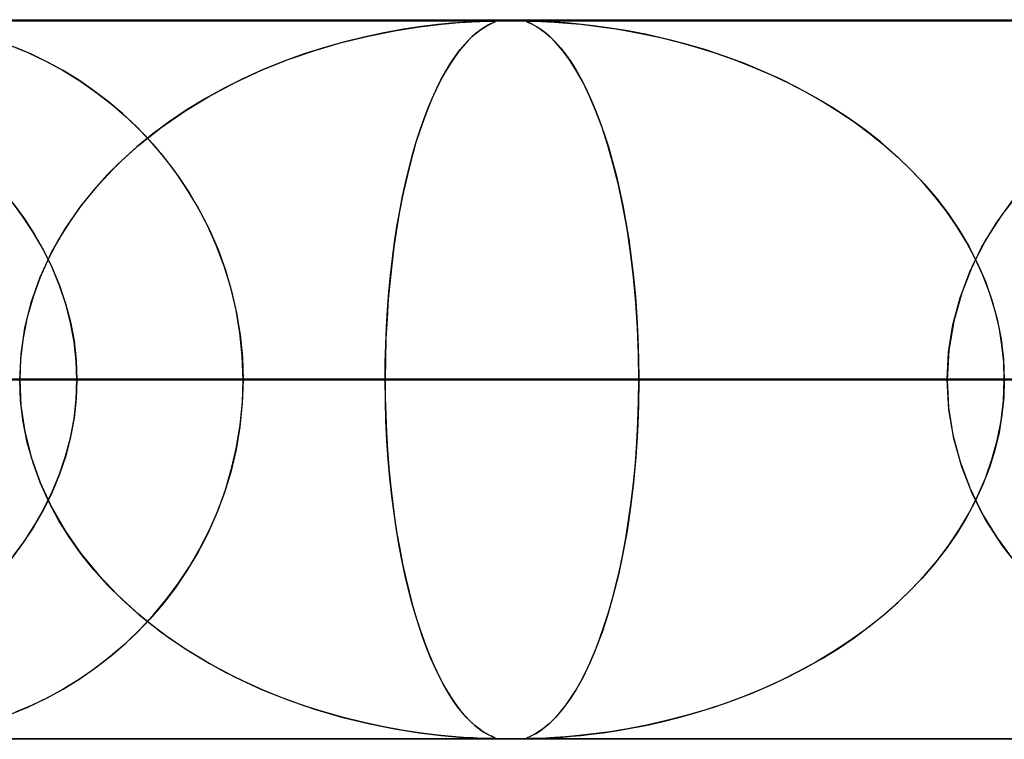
# Model space of a CAD drawing. Header units: millimetres. Extents: x -625 to 625, y -732 to 732.
# Tile 7 of 48: x -226 to -212, y 721 to 732. Entities that reach past the tile are written whole.
import ezdxf

# ---------------------------------------------------------------- set-up
doc = ezdxf.new("R2010")
doc.units = ezdxf.units.MM
doc.layers.add('HIDDEN', color=7, linetype='Continuous')
doc.layers.add('THICK', color=7, linetype='Continuous')

msp = doc.modelspace()

# ---------------------------------------------------------------- linework, layer by layer
at = {"layer": 'HIDDEN'}
for p, q in [((0, 731.49), (-501.5, 731.49)), ((0, 731.49), (-255.284, 731.49)), ((0, 731.49), (-255.284, 731.49)), ((0, 731.48), (-244.666, 731.48)), ((-220.647, 731.366), (-220.92, 731.317)), ((-220.773, 731.344), (-220.427, 731.399)), ((-220.397, 731.403), (-220.647, 731.366)), ((-220.427, 731.399), (-220.121, 731.436)), ((-220.172, 731.431), (-220.397, 731.403)), ((-219.978, 731.45), (-220.172, 731.431)), ((-220.121, 731.436), (-219.869, 731.459)), ((-219.815, 731.463), (-219.978, 731.45)), ((-219.869, 731.459), (-219.694, 731.47)), ((-219.678, 731.471), (-219.815, 731.463)), ((-219.694, 731.47), (-219.587, 731.476)), ((-219.565, 731.477), (-219.678, 731.471)), ((-219.588, 731.351), (-219.638, 731.313)), ((-219.598, 731.343), (-219.54, 731.384)), ((-219.542, 731.383), (-219.588, 731.351)), ((-219.587, 731.476), (-219.519, 731.478)), ((-219.481, 731.479), (-219.565, 731.477)), ((-219.502, 731.407), (-219.542, 731.383)), ((-219.54, 731.384), (-219.488, 731.415)), ((-219.519, 731.478), (-219.466, 731.48)), ((-219.467, 731.427), (-219.502, 731.407)), ((-219.488, 731.415), (-219.444, 731.438)), ((-219.426, 731.48), (-219.481, 731.479)), ((-219.437, 731.442), (-219.467, 731.427)), ((-219.466, 731.48), (-219.427, 731.48)), ((-219.444, 731.438), (-219.409, 731.455)), ((-219.413, 731.453), (-219.437, 731.442)), ((-219.427, 731.48), (-219.425, 731.48)), ((-219.394, 731.479), (-219.426, 731.48)), ((-219.425, 731.48), (-219.423, 731.48)), ((-219.423, 731.48), (-219.422, 731.48)), ((-219.422, 731.48), (-219.42, 731.48)), ((-219.42, 731.48), (-219.419, 731.48)), ((-219.419, 731.48), (-219.417, 731.48)), ((-219.413, 731.48), (-219.391, 731.479)), ((-219.394, 731.462), (-219.413, 731.453)), ((-219.409, 731.455), (-219.386, 731.466)), ((-219.377, 731.477), (-219.394, 731.479)), ((-219.38, 731.469), (-219.394, 731.462)), ((-219.391, 731.479), (-219.378, 731.477)), ((-219.386, 731.466), (-219.375, 731.473)), ((-219.374, 731.474), (-219.38, 731.469)), ((-219.378, 731.477), (-219.374, 731.474)), ((-219.375, 731.473), (-219.377, 731.477)), ((-218.935, 731.476), (-218.928, 731.478)), ((-218.932, 731.47), (-218.935, 731.476)), ((-218.917, 731.479), (-218.934, 731.477)), ((-218.934, 731.477), (-218.933, 731.471)), ((-218.933, 731.471), (-218.917, 731.463)), ((-218.908, 731.459), (-218.932, 731.47)), ((-218.928, 731.478), (-218.911, 731.48)), ((-218.883, 731.48), (-218.917, 731.479)), ((-218.917, 731.463), (-218.889, 731.45)), ((-218.911, 731.48), (-218.883, 731.48)), ((-218.86, 731.436), (-218.908, 731.459)), ((-218.889, 731.45), (-218.85, 731.431)), ((-218.831, 731.479), (-218.883, 731.48)), ((-218.883, 731.48), (-218.845, 731.48)), ((-218.793, 731.399), (-218.86, 731.436)), ((-218.85, 731.431), (-218.8, 731.403)), ((-218.845, 731.48), (-218.795, 731.478)), ((-218.761, 731.477), (-218.831, 731.479)), ((-218.8, 731.403), (-218.742, 731.366)), ((-218.795, 731.478), (-218.729, 731.476)), ((-218.711, 731.344), (-218.793, 731.399)), ((-218.666, 731.473), (-218.761, 731.477)), ((-218.742, 731.366), (-218.676, 731.317)), ((-218.729, 731.476), (-218.645, 731.472)), ((-218.544, 731.466), (-218.666, 731.473)), ((-218.645, 731.472), (-218.545, 731.466)), ((-218.545, 731.466), (-218.434, 731.458)), ((-218.391, 731.455), (-218.544, 731.466)), ((-218.434, 731.458), (-218.315, 731.448)), ((-218.211, 731.438), (-218.391, 731.455)), ((-218.315, 731.448), (-218.185, 731.436)), ((-218.005, 731.415), (-218.211, 731.438)), ((-218.185, 731.436), (-218.038, 731.419)), ((-218.038, 731.419), (-217.873, 731.398)), ((-217.777, 731.384), (-218.005, 731.415)), ((-217.873, 731.398), (-217.691, 731.371)), ((-217.53, 731.343), (-217.777, 731.384)), ((-217.691, 731.371), (-217.494, 731.337)), ((-221.509, 731.181), (-221.138, 731.272)), ((-221.201, 731.257), (-221.482, 731.188)), ((-220.92, 731.317), (-221.201, 731.257)), ((-221.138, 731.272), (-220.773, 731.344)), ((-219.797, 731.159), (-219.729, 731.23)), ((-219.692, 731.266), (-219.75, 731.209)), ((-219.729, 731.23), (-219.662, 731.292)), ((-219.638, 731.313), (-219.692, 731.266)), ((-219.662, 731.292), (-219.598, 731.343)), ((-218.621, 731.271), (-218.711, 731.344)), ((-218.676, 731.317), (-218.607, 731.257)), ((-218.529, 731.18), (-218.621, 731.271)), ((-218.607, 731.257), (-218.537, 731.188)), ((-217.266, 731.292), (-217.53, 731.343)), ((-217.494, 731.337), (-217.282, 731.296)), ((-217.282, 731.296), (-217.058, 731.247)), ((-216.991, 731.23), (-217.266, 731.292)), ((-217.058, 731.247), (-216.822, 731.188)), ((-216.717, 731.159), (-216.991, 731.23)), ((-226.121, 731.145), (-225.87, 731.042)), ((-225.819, 731.018), (-226.041, 731.114)), ((-221.763, 731.109), (-222.044, 731.018)), ((-221.881, 731.072), (-221.509, 731.181)), ((-221.482, 731.188), (-221.763, 731.109)), ((-219.93, 730.99), (-219.864, 731.079)), ((-219.811, 731.143), (-219.875, 731.065)), ((-219.864, 731.079), (-219.797, 731.159)), ((-219.75, 731.209), (-219.811, 731.143)), ((-218.537, 731.188), (-218.466, 731.109)), ((-218.436, 731.071), (-218.529, 731.18)), ((-218.466, 731.109), (-218.395, 731.018)), ((-216.822, 731.188), (-216.575, 731.118)), ((-216.446, 731.079), (-216.717, 731.159)), ((-216.575, 731.118), (-216.319, 731.038)), ((-216.179, 730.99), (-216.446, 731.079)), ((-225.87, 731.042), (-225.622, 730.923)), ((-225.599, 730.911), (-225.819, 731.018)), ((-222.623, 730.796), (-222.253, 730.944)), ((-222.044, 731.018), (-222.323, 730.918)), ((-222.253, 730.944), (-221.881, 731.072)), ((-219.94, 730.976), (-220.006, 730.877)), ((-219.996, 730.893), (-219.93, 730.99)), ((-219.875, 731.065), (-219.94, 730.976)), ((-218.341, 730.943), (-218.436, 731.071)), ((-218.395, 731.018), (-218.324, 730.918)), ((-218.247, 730.795), (-218.341, 730.943)), ((-216.319, 731.038), (-216.058, 730.946)), ((-215.916, 730.893), (-216.179, 730.99)), ((-216.058, 730.946), (-215.8, 730.846)), ((-225.622, 730.923), (-225.381, 730.791)), ((-225.382, 730.792), (-225.599, 730.911)), ((-222.599, 730.806), (-222.873, 730.683)), ((-222.323, 730.918), (-222.599, 730.806)), ((-220.006, 730.877), (-220.07, 730.769)), ((-220.061, 730.786), (-219.996, 730.893)), ((-218.324, 730.918), (-218.253, 730.806)), ((-218.253, 730.806), (-218.183, 730.683)), ((-215.658, 730.786), (-215.916, 730.893)), ((-215.8, 730.846), (-215.548, 730.738)), ((-225.168, 730.661), (-225.382, 730.792)), ((-225.381, 730.791), (-225.149, 730.648)), ((-222.873, 730.683), (-223.141, 730.549)), ((-222.987, 730.627), (-222.623, 730.796)), ((-220.186, 730.547), (-220.124, 730.671)), ((-220.07, 730.769), (-220.133, 730.654)), ((-220.124, 730.671), (-220.061, 730.786)), ((-218.153, 730.626), (-218.247, 730.795)), ((-218.183, 730.683), (-218.114, 730.549)), ((-215.404, 730.671), (-215.658, 730.786)), ((-215.548, 730.738), (-215.302, 730.622)), ((-215.156, 730.547), (-215.404, 730.671)), ((-224.959, 730.517), (-225.168, 730.661)), ((-225.149, 730.648), (-224.925, 730.492)), ((-223.141, 730.549), (-223.403, 730.404)), ((-223.344, 730.438), (-222.987, 730.627)), ((-220.195, 730.53), (-220.254, 730.398)), ((-220.247, 730.415), (-220.186, 730.547)), ((-220.133, 730.654), (-220.195, 730.53)), ((-218.062, 730.437), (-218.153, 730.626)), ((-218.114, 730.549), (-218.047, 730.404)), ((-215.302, 730.622), (-215.062, 730.497)), ((-214.915, 730.415), (-215.156, 730.547)), ((-224.755, 730.362), (-224.959, 730.517)), ((-224.925, 730.492), (-224.71, 730.325)), ((-223.688, 730.229), (-223.344, 730.438)), ((-223.403, 730.404), (-223.656, 730.249)), ((-220.254, 730.398), (-220.312, 730.258)), ((-220.306, 730.274), (-220.247, 730.415)), ((-217.973, 730.228), (-218.062, 730.437)), ((-218.047, 730.404), (-217.982, 730.249)), ((-215.062, 730.497), (-214.829, 730.365)), ((-214.68, 730.274), (-214.915, 730.415)), ((-224.556, 730.194), (-224.755, 730.362)), ((-224.71, 730.325), (-224.504, 730.147)), ((-220.312, 730.258), (-220.368, 730.11)), ((-220.363, 730.124), (-220.306, 730.274)), ((-214.829, 730.365), (-214.603, 730.225)), ((-214.452, 730.124), (-214.68, 730.274)), ((-224.362, 730.012), (-224.556, 730.194)), ((-224.504, 730.147), (-224.308, 729.958)), ((-224.017, 730.001), (-223.688, 730.229)), ((-223.656, 730.249), (-223.9, 730.086)), ((-220.418, 729.966), (-220.363, 730.124)), ((-217.982, 730.249), (-217.919, 730.086)), ((-217.888, 730), (-217.973, 730.228)), ((-214.603, 730.225), (-214.384, 730.077)), ((-214.232, 729.966), (-214.452, 730.124)), ((-224.176, 729.818), (-224.362, 730.012)), ((-224.329, 729.753), (-224.017, 730.001)), ((-223.9, 730.086), (-224.133, 729.913)), ((-220.368, 730.11), (-220.422, 729.954)), ((-217.919, 730.086), (-217.858, 729.913)), ((-217.807, 729.752), (-217.888, 730)), ((-214.384, 730.077), (-214.173, 729.922)), ((-224.133, 729.913), (-224.355, 729.731)), ((-224.308, 729.958), (-224.122, 729.758)), ((-220.422, 729.954), (-220.475, 729.79)), ((-220.472, 729.799), (-220.418, 729.966)), ((-217.858, 729.913), (-217.801, 729.731)), ((-214.019, 729.799), (-214.232, 729.966)), ((-214.173, 729.922), (-213.97, 729.759)), ((-224.62, 729.488), (-224.329, 729.753)), ((-224.355, 729.731), (-224.566, 729.54)), ((-223.996, 729.61), (-224.176, 729.818)), ((-224.122, 729.758), (-223.946, 729.547)), ((-220.475, 729.79), (-220.524, 729.618)), ((-220.523, 729.624), (-220.472, 729.799)), ((-217.732, 729.487), (-217.807, 729.752)), ((-217.801, 729.731), (-217.746, 729.54)), ((-213.816, 729.624), (-214.019, 729.799)), ((-213.97, 729.759), (-213.776, 729.587)), ((-223.825, 729.388), (-223.996, 729.61)), ((-220.572, 729.44), (-220.523, 729.624)), ((-220.524, 729.618), (-220.572, 729.437)), ((-213.622, 729.44), (-213.816, 729.624)), ((-213.776, 729.587), (-213.589, 729.407)), ((-224.89, 729.205), (-224.62, 729.488)), ((-224.566, 729.54), (-224.766, 729.341)), ((-223.946, 729.547), (-223.78, 729.324)), ((-220.618, 729.247), (-220.572, 729.44)), ((-220.572, 729.437), (-220.618, 729.245)), ((-217.746, 729.54), (-217.694, 729.341)), ((-217.662, 729.204), (-217.732, 729.487)), ((-213.438, 729.247), (-213.622, 729.44)), ((-224.766, 729.341), (-224.953, 729.132)), ((-223.664, 729.151), (-223.825, 729.388)), ((-223.78, 729.324), (-223.623, 729.087)), ((-217.694, 729.341), (-217.646, 729.132)), ((-213.589, 729.407), (-213.409, 729.216)), ((-225.135, 728.905), (-224.89, 729.205)), ((-220.618, 729.245), (-220.662, 729.043)), ((-220.661, 729.047), (-220.618, 729.247)), ((-217.598, 728.904), (-217.662, 729.204)), ((-213.265, 729.047), (-213.438, 729.247)), ((-213.409, 729.216), (-213.239, 729.015)), ((-224.953, 729.132), (-225.129, 728.913)), ((-223.513, 728.901), (-223.664, 729.151)), ((-223.623, 729.087), (-223.478, 728.837)), ((-220.662, 729.043), (-220.703, 728.83)), ((-220.701, 728.84), (-220.661, 729.047)), ((-217.646, 729.132), (-217.6, 728.913)), ((-213.104, 728.84), (-213.265, 729.047)), ((-212.077, 729.114), (-212.33, 728.786)), ((-225.943, 728.766), (-226.109, 728.988)), ((-226.073, 728.942), (-225.919, 728.732)), ((-225.353, 728.59), (-225.135, 728.905)), ((-225.129, 728.913), (-225.293, 728.683)), ((-223.375, 728.638), (-223.513, 728.901)), ((-217.6, 728.913), (-217.557, 728.683)), ((-217.541, 728.589), (-217.598, 728.904)), ((-213.239, 729.015), (-213.078, 728.804)), ((-212.407, 728.674), (-212.179, 728.988)), ((-225.792, 728.537), (-225.943, 728.766)), ((-223.478, 728.837), (-223.346, 728.576)), ((-220.703, 728.83), (-220.742, 728.607)), ((-220.739, 728.625), (-220.701, 728.84)), ((-212.956, 728.625), (-213.104, 728.84)), ((-213.078, 728.804), (-212.928, 728.583)), ((-212.33, 728.786), (-212.551, 728.442)), ((-225.919, 728.732), (-225.777, 728.513)), ((-225.293, 728.683), (-225.443, 728.441)), ((-223.251, 728.362), (-223.375, 728.638)), ((-220.772, 728.404), (-220.739, 728.625)), ((-217.557, 728.683), (-217.518, 728.441)), ((-212.821, 728.404), (-212.956, 728.625)), ((-212.607, 728.341), (-212.407, 728.674)), ((-225.655, 728.299), (-225.792, 728.537)), ((-225.777, 728.513), (-225.647, 728.285)), ((-225.542, 728.26), (-225.353, 728.59)), ((-223.346, 728.576), (-223.227, 728.302)), ((-220.742, 728.607), (-220.777, 728.374)), ((-217.492, 728.26), (-217.541, 728.589)), ((-212.928, 728.583), (-212.791, 728.351)), ((-225.443, 728.441), (-225.579, 728.186)), ((-223.142, 728.073), (-223.251, 728.362)), ((-220.777, 728.374), (-220.808, 728.13)), ((-220.803, 728.177), (-220.772, 728.404)), ((-217.518, 728.441), (-217.483, 728.186)), ((-212.7, 728.177), (-212.821, 728.404)), ((-212.791, 728.351), (-212.667, 728.11)), ((-212.776, 727.993), (-212.607, 728.341)), ((-212.551, 728.442), (-212.738, 728.08)), ((-225.7, 727.918), (-225.542, 728.26)), ((-225.534, 728.054), (-225.655, 728.299)), ((-225.647, 728.285), (-225.531, 728.048)), ((-223.227, 728.302), (-223.124, 728.018)), ((-217.451, 727.918), (-217.492, 728.26)), ((-225.579, 728.186), (-225.699, 727.92)), ((-223.05, 727.773), (-223.142, 728.073)), ((-220.808, 728.13), (-220.836, 727.876)), ((-220.829, 727.945), (-220.803, 728.177)), ((-217.483, 728.186), (-217.451, 727.92)), ((-212.738, 728.08), (-212.889, 727.7)), ((-212.594, 727.945), (-212.7, 728.177)), ((-212.667, 728.11), (-212.559, 727.859)), ((-225.43, 727.803), (-225.534, 728.054)), ((-225.531, 728.048), (-225.43, 727.804)), ((-223.124, 728.018), (-223.038, 727.725)), ((-220.852, 727.707), (-220.829, 727.945)), ((-212.912, 727.629), (-212.776, 727.993)), ((-212.503, 727.707), (-212.594, 727.945)), ((-225.824, 727.566), (-225.7, 727.918)), ((-225.699, 727.92), (-225.799, 727.644)), ((-225.43, 727.804), (-225.346, 727.552)), ((-225.344, 727.545), (-225.43, 727.803)), ((-220.836, 727.876), (-220.86, 727.614)), ((-217.451, 727.92), (-217.425, 727.644)), ((-217.419, 727.566), (-217.451, 727.918)), ((-212.559, 727.859), (-212.468, 727.6)), ((-222.976, 727.461), (-223.05, 727.773)), ((-223.038, 727.725), (-222.969, 727.424)), ((-220.871, 727.466), (-220.852, 727.707)), ((-212.889, 727.7), (-213, 727.305)), ((-212.429, 727.466), (-212.503, 727.707)), ((-225.913, 727.21), (-225.824, 727.566)), ((-225.799, 727.644), (-225.88, 727.362)), ((-225.346, 727.552), (-225.278, 727.295)), ((-225.276, 727.283), (-225.344, 727.545)), ((-220.86, 727.614), (-220.878, 727.344)), ((-217.425, 727.644), (-217.404, 727.362)), ((-217.395, 727.21), (-217.419, 727.566)), ((-213.011, 727.256), (-212.912, 727.629)), ((-212.468, 727.6), (-212.395, 727.333)), ((-222.923, 727.142), (-222.976, 727.461)), ((-222.969, 727.424), (-222.919, 727.117)), ((-220.885, 727.222), (-220.871, 727.466)), ((-212.37, 727.222), (-212.429, 727.466)), ((-225.88, 727.362), (-225.937, 727.075)), ((-225.278, 727.295), (-225.229, 727.031)), ((-225.227, 727.02), (-225.276, 727.283)), ((-220.878, 727.344), (-220.892, 727.066)), ((-217.404, 727.362), (-217.389, 727.075)), ((-213.072, 726.876), (-213.011, 727.256)), ((-213, 727.305), (-213.069, 726.901)), ((-212.395, 727.333), (-212.341, 727.058)), ((-225.966, 726.851), (-225.913, 727.21)), ((-222.89, 726.818), (-222.923, 727.142)), ((-222.919, 727.117), (-222.889, 726.804)), ((-220.895, 726.978), (-220.885, 727.222)), ((-217.381, 726.851), (-217.395, 727.21)), ((-212.329, 726.978), (-212.37, 727.222)), ((-225.937, 727.075), (-225.972, 726.784)), ((-225.229, 727.031), (-225.199, 726.762)), ((-225.198, 726.755), (-225.227, 727.02)), ((-220.902, 726.734), (-220.895, 726.978)), ((-220.892, 727.066), (-220.901, 726.78)), ((-217.389, 727.075), (-217.38, 726.784)), ((-212.341, 727.058), (-212.308, 726.776)), ((-212.304, 726.734), (-212.329, 726.978)), ((-225.984, 726.49), (-225.966, 726.851)), ((-217.377, 726.49), (-217.381, 726.851)), ((-213.069, 726.901), (-213.092, 726.49)), ((-213.092, 726.49), (-213.072, 726.876)), ((-225.972, 726.784), (-225.984, 726.49)), ((-225.199, 726.762), (-225.189, 726.49)), ((-225.189, 726.49), (-225.198, 726.755)), ((-222.879, 726.49), (-222.89, 726.818)), ((-222.889, 726.804), (-222.879, 726.49)), ((-220.901, 726.78), (-220.904, 726.49)), ((-220.904, 726.49), (-220.902, 726.734)), ((-217.38, 726.784), (-217.377, 726.49)), ((-212.308, 726.776), (-212.296, 726.49)), ((-212.296, 726.49), (-212.304, 726.734)), ((-425.506, 726.49), (-220.904, 726.49)), ((-220.904, 726.49), (-425.506, 726.49)), ((-213.092, 726.49), (-410.16, 726.49)), ((-410.16, 726.49), (-213.092, 726.49)), ((-400.179, 726.49), (-208.011, 726.49)), ((-208.011, 726.49), (-400.179, 726.49)), ((-200.199, 726.49), (-384.833, 726.49)), ((-384.833, 726.49), (-200.199, 726.49)), ((-374.852, 726.49), (-195.119, 726.49)), ((-195.119, 726.49), (-374.852, 726.49)), ((-187.307, 726.49), (-359.505, 726.49)), ((-359.505, 726.49), (-187.307, 726.49)), ((-349.524, 726.49), (-182.226, 726.49)), ((-182.226, 726.49), (-349.524, 726.49)), ((-174.414, 726.49), (-334.178, 726.49)), ((-334.178, 726.49), (-174.414, 726.49)), ((-324.196, 726.49), (-169.333, 726.49)), ((-169.333, 726.49), (-324.196, 726.49)), ((-161.521, 726.49), (-308.85, 726.49)), ((-308.85, 726.49), (-161.521, 726.49)), ((-298.868, 726.49), (-156.44, 726.49)), ((-156.44, 726.49), (-298.868, 726.49)), ((-148.628, 726.49), (-283.521, 726.49)), ((-283.521, 726.49), (-148.628, 726.49)), ((-273.539, 726.49), (-143.547, 726.49)), ((-143.547, 726.49), (-273.539, 726.49)), ((-135.734, 726.49), (-258.192, 726.49)), ((-258.192, 726.49), (-135.734, 726.49)), ((-248.21, 726.49), (-130.653, 726.49)), ((-130.653, 726.49), (-248.21, 726.49)), ((0, 726.49), (-243.161, 726.49)), ((-243.161, 726.49), (0, 726.49)), ((-238.081, 726.49), (0, 726.49)), ((0, 726.49), (-238.081, 726.49)), ((-122.84, 726.49), (-232.861, 726.49)), ((-232.861, 726.49), (-122.84, 726.49)), ((0, 726.49), (-230.269, 726.49)), ((-230.269, 726.49), (0, 726.49)), ((-225.972, 726.196), (-225.984, 726.49)), ((-225.984, 726.49), (-225.967, 726.13)), ((-225.199, 726.218), (-225.189, 726.49)), ((-225.189, 726.49), (-225.198, 726.225)), ((-225.189, 726.49), (0, 726.49)), ((0, 726.49), (-225.189, 726.49)), ((-225.189, 726.49), (-217.377, 726.49)), ((-217.377, 726.49), (-225.189, 726.49)), ((-222.879, 726.49), (-222.89, 726.162)), ((-222.889, 726.176), (-222.879, 726.49)), ((-222.879, 726.49), (-117.758, 726.49)), ((-117.758, 726.49), (-222.879, 726.49)), ((-207.53, 726.49), (-222.879, 726.49)), ((-222.879, 726.49), (-207.53, 726.49)), ((-220.904, 726.49), (-220.902, 726.246)), ((-220.901, 726.204), (-220.904, 726.49)), ((-213.092, 726.49), (-220.904, 726.49)), ((-220.904, 726.49), (-213.092, 726.49)), ((-217.377, 726.49), (-217.381, 726.13)), ((-217.38, 726.194), (-217.377, 726.49)), ((0, 726.49), (-217.377, 726.49)), ((-217.377, 726.49), (0, 726.49)), ((-213.069, 726.079), (-213.092, 726.49)), ((-213.092, 726.49), (-213.072, 726.104)), ((-212.308, 726.204), (-212.296, 726.49)), ((-212.296, 726.49), (-212.304, 726.246)), ((-225.937, 725.905), (-225.972, 726.196)), ((-225.229, 725.949), (-225.199, 726.218)), ((-225.198, 726.225), (-225.227, 725.96)), ((-222.89, 726.162), (-222.923, 725.838)), ((-222.919, 725.863), (-222.889, 726.176)), ((-220.902, 726.246), (-220.895, 726.002)), ((-220.893, 725.922), (-220.901, 726.204)), ((-217.389, 725.902), (-217.38, 726.194)), ((-212.341, 725.922), (-212.308, 726.204)), ((-212.304, 726.246), (-212.329, 726.002)), ((-225.967, 726.13), (-225.913, 725.77)), ((-217.381, 726.13), (-217.395, 725.77)), ((-213.072, 726.104), (-213.011, 725.724)), ((-213, 725.675), (-213.069, 726.079)), ((-225.88, 725.618), (-225.937, 725.905)), ((-225.278, 725.685), (-225.229, 725.949)), ((-225.227, 725.96), (-225.276, 725.697)), ((-220.895, 726.002), (-220.885, 725.758)), ((-220.879, 725.647), (-220.893, 725.922)), ((-217.404, 725.615), (-217.389, 725.902)), ((-212.395, 725.647), (-212.341, 725.922)), ((-212.329, 726.002), (-212.37, 725.758)), ((-225.913, 725.77), (-225.824, 725.414)), ((-222.923, 725.838), (-222.976, 725.519)), ((-222.969, 725.556), (-222.919, 725.863)), ((-220.885, 725.758), (-220.871, 725.514)), ((-217.395, 725.77), (-217.419, 725.414)), ((-212.37, 725.758), (-212.429, 725.514)), ((-225.799, 725.336), (-225.88, 725.618)), ((-225.346, 725.428), (-225.278, 725.685)), ((-225.276, 725.697), (-225.344, 725.435)), ((-220.861, 725.38), (-220.879, 725.647)), ((-217.425, 725.331), (-217.404, 725.615)), ((-213.011, 725.724), (-212.912, 725.351)), ((-212.889, 725.28), (-213, 725.675)), ((-212.468, 725.38), (-212.395, 725.647)), ((-222.976, 725.519), (-223.05, 725.207)), ((-223.038, 725.255), (-222.969, 725.556)), ((-220.871, 725.514), (-220.852, 725.273)), ((-212.429, 725.514), (-212.503, 725.273)), ((-225.824, 725.414), (-225.7, 725.062)), ((-225.699, 725.06), (-225.799, 725.336)), ((-225.344, 725.435), (-225.43, 725.177)), ((-225.43, 725.176), (-225.346, 725.428)), ((-220.838, 725.121), (-220.861, 725.38)), ((-217.452, 725.055), (-217.425, 725.331)), ((-217.419, 725.414), (-217.451, 725.062)), ((-212.912, 725.351), (-212.776, 724.987)), ((-212.559, 725.121), (-212.468, 725.38)), ((-223.05, 725.207), (-223.142, 724.907)), ((-223.124, 724.962), (-223.038, 725.255)), ((-220.852, 725.273), (-220.829, 725.035)), ((-212.738, 724.9), (-212.889, 725.28)), ((-212.503, 725.273), (-212.594, 725.035)), ((-225.7, 725.062), (-225.542, 724.72)), ((-225.579, 724.794), (-225.699, 725.06)), ((-225.43, 725.177), (-225.534, 724.926)), ((-225.531, 724.932), (-225.43, 725.176)), ((-220.811, 724.87), (-220.838, 725.121)), ((-217.451, 725.062), (-217.492, 724.72)), ((-217.483, 724.788), (-217.452, 725.055)), ((-212.667, 724.87), (-212.559, 725.121)), ((-225.534, 724.926), (-225.655, 724.681)), ((-225.647, 724.695), (-225.531, 724.932)), ((-223.227, 724.678), (-223.124, 724.962)), ((-220.829, 725.035), (-220.803, 724.803)), ((-212.776, 724.987), (-212.607, 724.638)), ((-212.594, 725.035), (-212.7, 724.803)), ((-225.443, 724.539), (-225.579, 724.794)), ((-223.142, 724.907), (-223.251, 724.618)), ((-220.78, 724.629), (-220.811, 724.87)), ((-220.803, 724.803), (-220.772, 724.576)), ((-217.519, 724.532), (-217.483, 724.788)), ((-212.7, 724.803), (-212.821, 724.576)), ((-212.791, 724.629), (-212.667, 724.87)), ((-212.551, 724.538), (-212.738, 724.9)), ((-225.655, 724.681), (-225.792, 724.443)), ((-225.777, 724.467), (-225.647, 724.695)), ((-225.542, 724.72), (-225.354, 724.391)), ((-223.346, 724.404), (-223.227, 724.678)), ((-217.492, 724.72), (-217.541, 724.391)), ((-225.293, 724.297), (-225.443, 724.539)), ((-223.251, 724.618), (-223.375, 724.342)), ((-220.745, 724.397), (-220.78, 724.629)), ((-220.772, 724.576), (-220.739, 724.355)), ((-217.559, 724.29), (-217.519, 724.532)), ((-212.821, 724.576), (-212.956, 724.355)), ((-212.928, 724.397), (-212.791, 724.629)), ((-212.607, 724.638), (-212.407, 724.306)), ((-212.33, 724.194), (-212.551, 724.538)), ((-225.792, 724.443), (-225.943, 724.214)), ((-225.919, 724.248), (-225.777, 724.467)), ((-225.354, 724.391), (-225.136, 724.076)), ((-223.478, 724.143), (-223.346, 724.404)), ((-220.708, 724.176), (-220.745, 724.397)), ((-217.541, 724.391), (-217.598, 724.076)), ((-213.078, 724.176), (-212.928, 724.397)), ((-226.073, 724.038), (-225.919, 724.248)), ((-225.129, 724.067), (-225.293, 724.297)), ((-223.375, 724.342), (-223.513, 724.079)), ((-220.739, 724.355), (-220.701, 724.14)), ((-217.601, 724.059), (-217.559, 724.29)), ((-212.956, 724.355), (-213.104, 724.14)), ((-212.407, 724.306), (-212.179, 723.992)), ((-225.943, 724.214), (-226.109, 723.992)), ((-223.623, 723.893), (-223.478, 724.143)), ((-220.668, 723.965), (-220.708, 724.176)), ((-220.701, 724.14), (-220.661, 723.933)), ((-213.104, 724.14), (-213.265, 723.933)), ((-213.239, 723.965), (-213.078, 724.176)), ((-212.077, 723.866), (-212.33, 724.194)), ((-225.136, 724.076), (-224.891, 723.776)), ((-224.953, 723.848), (-225.129, 724.067)), ((-223.513, 724.079), (-223.664, 723.829)), ((-220.625, 723.764), (-220.668, 723.965)), ((-217.598, 724.076), (-217.662, 723.776)), ((-217.647, 723.839), (-217.601, 724.059)), ((-213.409, 723.764), (-213.239, 723.965)), ((-224.766, 723.639), (-224.953, 723.848)), ((-223.664, 723.829), (-223.825, 723.592)), ((-223.78, 723.656), (-223.623, 723.893)), ((-220.661, 723.933), (-220.618, 723.733)), ((-217.696, 723.63), (-217.647, 723.839)), ((-213.265, 723.933), (-213.438, 723.733)), ((-224.891, 723.776), (-224.621, 723.493)), ((-220.58, 723.573), (-220.625, 723.764)), ((-220.618, 723.733), (-220.572, 723.541)), ((-217.662, 723.776), (-217.732, 723.493)), ((-213.438, 723.733), (-213.622, 723.541)), ((-213.589, 723.573), (-213.409, 723.764)), ((-224.566, 723.44), (-224.766, 723.639)), ((-223.825, 723.592), (-223.996, 723.37)), ((-223.946, 723.433), (-223.78, 723.656)), ((-220.533, 723.393), (-220.58, 723.573)), ((-217.749, 723.43), (-217.696, 723.63)), ((-213.776, 723.393), (-213.589, 723.573)), ((-224.621, 723.493), (-224.33, 723.228)), ((-224.355, 723.249), (-224.566, 723.44)), ((-224.122, 723.222), (-223.946, 723.433)), ((-220.572, 723.541), (-220.523, 723.356)), ((-217.732, 723.493), (-217.807, 723.228)), ((-217.804, 723.239), (-217.749, 723.43)), ((-213.622, 723.541), (-213.816, 723.356)), ((-223.996, 723.37), (-224.176, 723.162)), ((-220.484, 723.221), (-220.533, 723.393)), ((-220.523, 723.356), (-220.472, 723.181)), ((-213.816, 723.356), (-214.019, 723.181)), ((-213.97, 723.221), (-213.776, 723.393)), ((-224.176, 723.162), (-224.362, 722.968)), ((-224.133, 723.067), (-224.355, 723.249)), ((-224.33, 723.228), (-224.018, 722.98)), ((-224.308, 723.022), (-224.122, 723.222)), ((-220.433, 723.058), (-220.484, 723.221)), ((-220.472, 723.181), (-220.418, 723.014)), ((-217.807, 723.228), (-217.888, 722.98)), ((-217.862, 723.057), (-217.804, 723.239)), ((-214.019, 723.181), (-214.232, 723.014)), ((-214.173, 723.058), (-213.97, 723.221)), ((-224.504, 722.833), (-224.308, 723.022)), ((-223.9, 722.894), (-224.133, 723.067)), ((-220.38, 722.903), (-220.433, 723.058)), ((-220.418, 723.014), (-220.363, 722.856)), ((-217.922, 722.884), (-217.862, 723.057)), ((-214.232, 723.014), (-214.452, 722.856)), ((-214.384, 722.903), (-214.173, 723.058)), ((-224.362, 722.968), (-224.556, 722.786)), ((-224.018, 722.98), (-223.69, 722.752)), ((-223.656, 722.731), (-223.9, 722.894)), ((-220.325, 722.755), (-220.38, 722.903)), ((-217.986, 722.721), (-217.922, 722.884)), ((-217.888, 722.98), (-217.973, 722.752)), ((-214.603, 722.755), (-214.384, 722.903)), ((-224.556, 722.786), (-224.755, 722.618)), ((-224.71, 722.655), (-224.504, 722.833)), ((-223.69, 722.752), (-223.346, 722.543)), ((-223.403, 722.576), (-223.656, 722.731)), ((-220.363, 722.856), (-220.306, 722.706)), ((-220.268, 722.615), (-220.325, 722.755)), ((-217.973, 722.752), (-218.062, 722.543)), ((-214.829, 722.615), (-214.603, 722.755)), ((-214.452, 722.856), (-214.68, 722.706)), ((-224.755, 722.618), (-224.959, 722.463)), ((-224.925, 722.488), (-224.71, 722.655)), ((-220.306, 722.706), (-220.247, 722.565)), ((-220.21, 722.483), (-220.268, 722.615)), ((-218.051, 722.566), (-217.986, 722.721)), ((-215.062, 722.483), (-214.829, 722.615)), ((-214.68, 722.706), (-214.915, 722.565)), ((-224.959, 722.463), (-225.168, 722.319)), ((-225.149, 722.332), (-224.925, 722.488)), ((-223.141, 722.431), (-223.403, 722.576)), ((-223.346, 722.543), (-222.989, 722.354)), ((-220.247, 722.565), (-220.186, 722.432)), ((-220.15, 722.358), (-220.21, 722.483)), ((-218.062, 722.543), (-218.153, 722.354)), ((-218.119, 722.421), (-218.051, 722.566)), ((-215.302, 722.358), (-215.062, 722.483)), ((-214.915, 722.565), (-215.156, 722.432)), ((-225.168, 722.319), (-225.382, 722.188)), ((-225.381, 722.189), (-225.149, 722.332)), ((-222.873, 722.297), (-223.141, 722.431)), ((-222.989, 722.354), (-222.625, 722.185)), ((-220.186, 722.432), (-220.124, 722.309)), ((-220.088, 722.242), (-220.15, 722.358)), ((-218.153, 722.354), (-218.247, 722.185)), ((-218.189, 722.287), (-218.119, 722.421)), ((-215.548, 722.242), (-215.302, 722.358)), ((-215.156, 722.432), (-215.404, 722.309)), ((-225.622, 722.057), (-225.381, 722.189)), ((-225.382, 722.188), (-225.599, 722.069)), ((-222.599, 722.174), (-222.873, 722.297)), ((-222.625, 722.185), (-222.256, 722.037)), ((-220.124, 722.309), (-220.061, 722.194)), ((-220.025, 722.134), (-220.088, 722.242)), ((-220.061, 722.194), (-219.996, 722.087)), ((-218.247, 722.185), (-218.341, 722.037)), ((-218.259, 722.165), (-218.189, 722.287)), ((-215.658, 722.194), (-215.916, 722.087)), ((-215.8, 722.134), (-215.548, 722.242)), ((-215.404, 722.309), (-215.658, 722.194)), ((-225.87, 721.938), (-225.622, 722.057)), ((-225.599, 722.069), (-225.819, 721.962)), ((-222.323, 722.062), (-222.599, 722.174)), ((-222.044, 721.961), (-222.323, 722.062)), ((-219.961, 722.034), (-220.025, 722.134)), ((-219.996, 722.087), (-219.93, 721.99)), ((-218.401, 721.953), (-218.33, 722.053)), ((-218.33, 722.053), (-218.259, 722.165)), ((-215.916, 722.087), (-216.179, 721.99)), ((-216.058, 722.034), (-215.8, 722.134)), ((-226.121, 721.835), (-225.87, 721.938)), ((-225.819, 721.962), (-226.041, 721.866)), ((-222.256, 722.037), (-221.884, 721.909)), ((-221.763, 721.871), (-222.044, 721.961)), ((-221.884, 721.909), (-221.511, 721.8)), ((-219.896, 721.942), (-219.961, 722.034)), ((-219.93, 721.99), (-219.864, 721.901)), ((-219.832, 721.862), (-219.896, 721.942)), ((-218.436, 721.909), (-218.529, 721.8)), ((-218.473, 721.864), (-218.401, 721.953)), ((-218.341, 722.037), (-218.436, 721.909)), ((-216.575, 721.862), (-216.319, 721.942)), ((-216.179, 721.99), (-216.446, 721.901)), ((-216.319, 721.942), (-216.058, 722.034)), ((-221.482, 721.792), (-221.763, 721.871)), ((-221.511, 721.8), (-221.141, 721.709)), ((-221.201, 721.723), (-221.482, 721.792)), ((-219.864, 721.901), (-219.797, 721.821)), ((-219.771, 721.792), (-219.832, 721.862)), ((-219.797, 721.821), (-219.729, 721.75)), ((-219.713, 721.734), (-219.771, 721.792)), ((-218.529, 721.8), (-218.621, 721.709)), ((-218.614, 721.716), (-218.543, 721.785)), ((-218.543, 721.785), (-218.473, 721.864)), ((-217.058, 721.734), (-216.822, 721.792)), ((-216.717, 721.821), (-216.991, 721.75)), ((-216.822, 721.792), (-216.575, 721.862)), ((-216.446, 721.901), (-216.717, 721.821)), ((-220.92, 721.663), (-221.201, 721.723)), ((-221.141, 721.709), (-220.776, 721.636)), ((-220.647, 721.614), (-220.92, 721.663)), ((-220.776, 721.636), (-220.43, 721.581)), ((-219.729, 721.75), (-219.662, 721.688)), ((-219.658, 721.684), (-219.713, 721.734)), ((-219.662, 721.688), (-219.598, 721.637)), ((-219.607, 721.643), (-219.658, 721.684)), ((-219.56, 721.609), (-219.607, 721.643)), ((-219.598, 721.637), (-219.54, 721.596)), ((-218.711, 721.636), (-218.793, 721.581)), ((-218.748, 721.61), (-218.683, 721.657)), ((-218.621, 721.709), (-218.711, 721.636)), ((-218.683, 721.657), (-218.614, 721.716)), ((-217.53, 721.637), (-217.777, 721.596)), ((-217.691, 721.609), (-217.494, 721.643)), ((-217.266, 721.688), (-217.53, 721.637)), ((-217.494, 721.643), (-217.282, 721.684)), ((-217.282, 721.684), (-217.058, 721.734)), ((-216.991, 721.75), (-217.266, 721.688)), ((-430.525, 721.5), (-219.427, 721.5)), ((-405.2, 721.5), (-206.536, 721.5)), ((-379.875, 721.5), (-193.644, 721.5)), ((-354.55, 721.5), (-180.753, 721.5)), ((-329.225, 721.5), (-167.861, 721.5)), ((-303.9, 721.5), (-154.97, 721.5)), ((-278.575, 721.5), (-142.078, 721.5)), ((-253.25, 721.5), (-129.186, 721.5)), ((-244.666, 721.5), (0, 721.5)), ((-227.925, 721.5), (-116.295, 721.5)), ((-220.397, 721.577), (-220.647, 721.614)), ((-220.43, 721.581), (-220.124, 721.544)), ((-220.172, 721.549), (-220.397, 721.577)), ((-219.978, 721.53), (-220.172, 721.549)), ((-220.124, 721.544), (-219.871, 721.521)), ((-219.815, 721.517), (-219.978, 721.53)), ((-219.871, 721.521), (-219.695, 721.51)), ((-219.678, 721.509), (-219.815, 721.517)), ((-219.695, 721.51), (-219.588, 721.504)), ((-219.565, 721.503), (-219.678, 721.509)), ((-219.588, 721.504), (-219.519, 721.502)), ((-219.481, 721.501), (-219.565, 721.503)), ((-219.518, 721.582), (-219.56, 721.609)), ((-219.54, 721.596), (-219.488, 721.565)), ((-219.519, 721.502), (-219.467, 721.5)), ((-219.481, 721.561), (-219.518, 721.582)), ((-219.488, 721.565), (-219.444, 721.542)), ((-219.449, 721.544), (-219.481, 721.561)), ((-219.426, 721.5), (-219.481, 721.501)), ((-219.467, 721.5), (-219.427, 721.5)), ((-219.423, 721.532), (-219.449, 721.544)), ((-219.444, 721.542), (-219.409, 721.525)), ((-219.427, 721.5), (-219.4, 721.5)), ((-219.394, 721.501), (-219.426, 721.5)), ((-219.402, 721.522), (-219.423, 721.532)), ((-219.409, 721.525), (-219.386, 721.514)), ((-219.386, 721.514), (-219.402, 721.522)), ((-219.4, 721.5), (-219.383, 721.502)), ((-219.377, 721.503), (-219.394, 721.501)), ((-219.386, 721.514), (-219.375, 721.507)), ((-219.376, 721.508), (-219.386, 721.514)), ((-219.383, 721.502), (-219.375, 721.504)), ((-219.375, 721.507), (-219.377, 721.503)), ((-219.375, 721.504), (-219.376, 721.508)), ((-218.932, 721.51), (-218.935, 721.504)), ((-218.935, 721.504), (-218.928, 721.502)), ((-218.934, 721.508), (-218.92, 721.516)), ((-218.933, 721.503), (-218.934, 721.508)), ((-218.914, 721.5), (-218.933, 721.503)), ((-218.908, 721.521), (-218.932, 721.51)), ((-218.928, 721.502), (-218.911, 721.5)), ((-218.92, 721.516), (-218.893, 721.528)), ((-218.911, 721.5), (-218.883, 721.5)), ((-218.86, 721.544), (-218.908, 721.521)), ((-218.896, 721.5), (-218.898, 721.5)), ((-218.893, 721.5), (-218.896, 721.5)), ((-218.893, 721.528), (-218.855, 721.547)), ((-218.891, 721.5), (-218.893, 721.5)), ((-218.888, 721.5), (-218.891, 721.5)), ((-218.886, 721.5), (-218.888, 721.5)), ((-218.883, 721.5), (-218.886, 721.5)), ((-218.831, 721.501), (-218.883, 721.5)), ((-218.883, 721.5), (-218.845, 721.5)), ((-218.793, 721.581), (-218.86, 721.544)), ((-218.855, 721.547), (-218.806, 721.573)), ((-218.845, 721.5), (-218.795, 721.502)), ((-218.761, 721.503), (-218.831, 721.501)), ((-218.806, 721.573), (-218.748, 721.61)), ((-218.795, 721.502), (-218.729, 721.504)), ((-218.666, 721.507), (-218.761, 721.503)), ((-218.729, 721.504), (-218.645, 721.508)), ((-218.544, 721.514), (-218.666, 721.507)), ((-218.645, 721.508), (-218.545, 721.514)), ((-218.545, 721.514), (-218.434, 721.522)), ((-218.391, 721.525), (-218.544, 721.514)), ((-218.434, 721.522), (-218.315, 721.532)), ((-218.211, 721.542), (-218.391, 721.525)), ((-218.315, 721.532), (-218.185, 721.544)), ((-218.005, 721.565), (-218.211, 721.542)), ((-218.185, 721.544), (-218.038, 721.561)), ((-218.038, 721.561), (-217.873, 721.582)), ((-217.777, 721.596), (-218.005, 721.565)), ((-217.873, 721.582), (-217.691, 721.609)), ((0, 721.49), (-501.5, 721.49)), ((0, 721.49), (-255.284, 721.49)), ((0, 721.49), (-255.284, 721.49))]:
    msp.add_line(p, q, dxfattribs=at)
at = {"layer": 'THICK'}
for p, q in [((-556.5, 731.5), (0, 731.5)), ((0, 726.5), (-556.5, 726.5))]:
    msp.add_line(p, q, dxfattribs=at)

doc.saveas('drawing.dxf')
